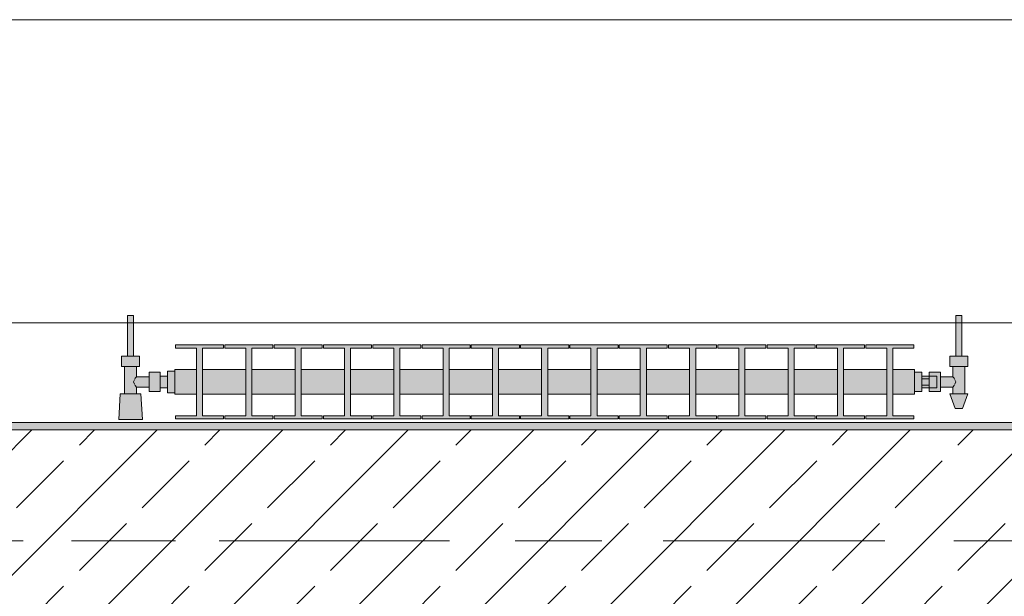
# Model space of a CAD drawing. Header units: metres. Extents: x -3.6 to 84.5, y -11 to 16.8.
# Tile 208 of 225: x 55.71 to 57.041, y 13.075 to 13.855. Entities that reach past the tile are written whole.
import ezdxf

# ---------------------------------------------------------------- set-up
doc = ezdxf.new("R2010")
doc.units = ezdxf.units.M
doc.header["$MEASUREMENT"] = 0
doc.linetypes.add('Achse', pattern=[0.2, 0.1, -0.05, 0, -0.05])
doc.linetypes.add('Strichlinie doppelt', pattern=[0.546806, 0.264583, -0.105833, 0.070556, -0.105833])
for name, color, linetype in [('451 - Universal.Achsen Raster', 7, 'Continuous'), ('604 - Struktur.Wand Aussen', 7, 'Continuous'), ('608 - Struktur.Träger', 7, 'Continuous'), ('801 - HKLSE.Heizung_ Klima_ Lüftung', 7, 'Continuous')]:
    doc.layers.add(name, color=color, linetype=linetype)

msp = doc.modelspace()

# ---------------------------------------------------------------- hatches: boundary and pattern name
at = {"layer": '608 - Struktur.Träger', "linetype": 'Continuous', "lineweight": 0, "true_color": 0x000000}
h = msp.add_hatch(dxfattribs=at)
h.set_pattern_fill('Beton__Stahlbeton_0001', color=18, style=0, pattern_type=2)
h.set_pattern_definition([(45, (0, 0), (-0.08485281, 0.08485281), []), (45, (-0.04243, 0.04243), (-0.08485281, 0.08485281), [0.09, -0.03])])
h.paths.add_polyline_path([(50.78, 13), (51.09, 13), (54.37, 13), (54.69, 13), (57.97, 13), (58.29, 13), (61.57, 13), (61.88, 13), (61.88, 13.3), (61.57, 13.3), (58.29, 13.3), (57.97, 13.3), (54.69, 13.3), (54.37, 13.3), (51.09, 13.3), (50.78, 13.3)])
h = msp.add_hatch(dxfattribs=at)
h.set_pattern_fill('Gips_0001', color=18, style=0, pattern_type=2)
h.set_pattern_definition([(45, (0, 0), (-0.01767767, 0.01767767), [0, -0.025])])
h.paths.add_polyline_path([(54.69, 13.3), (57.97, 13.3), (57.97, 13.31), (54.69, 13.31)])
at = {"layer": '801 - HKLSE.Heizung_ Klima_ Lüftung', "linetype": 'Continuous', "lineweight": 0, "true_color": 0x3a3a3a}
for points in [[(55.92, 13.3503), (55.92, 13.3797), (55.91, 13.3797), (55.91, 13.373), (55.9, 13.373), (55.9, 13.378), (55.885, 13.378), (55.885, 13.372), (55.868, 13.372), (55.868, 13.386), (55.872, 13.386), (55.872, 13.4), (55.864, 13.4), (55.864, 13.455), (55.856, 13.455), (55.856, 13.4), (55.848, 13.4), (55.848, 13.386), (55.852, 13.386), (55.852, 13.349), (55.846, 13.349), (55.844, 13.314), (55.876, 13.314), (55.874, 13.349), (55.868, 13.349), (55.868, 13.358), (55.885, 13.358), (55.885, 13.352), (55.9, 13.352), (55.9, 13.357), (55.91, 13.357), (55.91, 13.3503)], [(56.92, 13.352), (56.93, 13.352), (56.93, 13.357), (56.94, 13.357), (56.94, 13.352), (56.955, 13.352), (56.955, 13.358), (56.972, 13.358), (56.972, 13.349), (56.968, 13.349), (56.975, 13.329), (56.985, 13.329), (56.992, 13.349), (56.988, 13.349), (56.988, 13.386), (56.992, 13.386), (56.992, 13.4), (56.984, 13.4), (56.984, 13.455), (56.976, 13.455), (56.976, 13.4), (56.968, 13.4), (56.968, 13.386), (56.972, 13.386), (56.972, 13.372), (56.955, 13.372), (56.955, 13.378), (56.94, 13.378), (56.94, 13.373), (56.93, 13.373), (56.93, 13.378), (56.92, 13.378)], [(55.92, 13.3817), (55.92, 13.3483), (55.9492, 13.3483), (55.9492, 13.3192), (55.9208, 13.3192), (55.9208, 13.315), (55.9858, 13.315), (55.9858, 13.3192), (55.9575, 13.3192), (55.9575, 13.3483), (56.0158, 13.3483), (56.0158, 13.3192), (55.9875, 13.3192), (55.9875, 13.315), (56.0525, 13.315), (56.0525, 13.3192), (56.0242, 13.3192), (56.0242, 13.3483), (56.0825, 13.3483), (56.0825, 13.3192), (56.0542, 13.3192), (56.0542, 13.315), (56.1192, 13.315), (56.1192, 13.3192), (56.0908, 13.3192), (56.0908, 13.3483), (56.1492, 13.3483), (56.1492, 13.3192), (56.1208, 13.3192), (56.1208, 13.315), (56.1858, 13.315), (56.1858, 13.3192), (56.1575, 13.3192), (56.1575, 13.3483), (56.2158, 13.3483), (56.2158, 13.3192), (56.1875, 13.3192), (56.1875, 13.315), (56.2525, 13.315), (56.2525, 13.3192), (56.2242, 13.3192), (56.2242, 13.3483), (56.2825, 13.3483), (56.2825, 13.3192), (56.2542, 13.3192), (56.2542, 13.315), (56.3192, 13.315), (56.3192, 13.3192), (56.2908, 13.3192), (56.2908, 13.3483), (56.3492, 13.3483), (56.3492, 13.3192), (56.3208, 13.3192), (56.3208, 13.315), (56.3858, 13.315), (56.3858, 13.3192), (56.3575, 13.3192), (56.3575, 13.3483), (56.4158, 13.3483), (56.4158, 13.3192), (56.3875, 13.3192), (56.3875, 13.315), (56.4525, 13.315), (56.4525, 13.3192), (56.4242, 13.3192), (56.4242, 13.3483), (56.4825, 13.3483), (56.4825, 13.3192), (56.4542, 13.3192), (56.4542, 13.315), (56.5192, 13.315), (56.5192, 13.3192), (56.4908, 13.3192), (56.4908, 13.3483), (56.5492, 13.3483), (56.5492, 13.3192), (56.5208, 13.3192), (56.5208, 13.315), (56.5858, 13.315), (56.5858, 13.3192), (56.5575, 13.3192), (56.5575, 13.3483), (56.6158, 13.3483), (56.6158, 13.3192), (56.5875, 13.3192), (56.5875, 13.315), (56.6525, 13.315), (56.6525, 13.3192), (56.6242, 13.3192), (56.6242, 13.3483), (56.6825, 13.3483), (56.6825, 13.3192), (56.6542, 13.3192), (56.6542, 13.315), (56.7192, 13.315), (56.7192, 13.3192), (56.6908, 13.3192), (56.6908, 13.3483), (56.7492, 13.3483), (56.7492, 13.3192), (56.7208, 13.3192), (56.7208, 13.315), (56.7858, 13.315), (56.7858, 13.3192), (56.7575, 13.3192), (56.7575, 13.3483), (56.8158, 13.3483), (56.8158, 13.3192), (56.7875, 13.3192), (56.7875, 13.315), (56.8525, 13.315), (56.8525, 13.3192), (56.8242, 13.3192), (56.8242, 13.3483), (56.8825, 13.3483), (56.8825, 13.3192), (56.8542, 13.3192), (56.8542, 13.315), (56.9192, 13.315), (56.9192, 13.3192), (56.8908, 13.3192), (56.8908, 13.3483), (56.92, 13.3483), (56.92, 13.3817), (56.8908, 13.3817), (56.8908, 13.4108), (56.9192, 13.4108), (56.9192, 13.415), (56.8542, 13.415), (56.8542, 13.4108), (56.8825, 13.4108), (56.8825, 13.3817), (56.8242, 13.3817), (56.8242, 13.4108), (56.8525, 13.4108), (56.8525, 13.415), (56.7875, 13.415), (56.7875, 13.4108), (56.8158, 13.4108), (56.8158, 13.3817), (56.7575, 13.3817), (56.7575, 13.4108), (56.7858, 13.4108), (56.7858, 13.415), (56.7208, 13.415), (56.7208, 13.4108), (56.7492, 13.4108), (56.7492, 13.3817), (56.6908, 13.3817), (56.6908, 13.4108), (56.7192, 13.4108), (56.7192, 13.415), (56.6542, 13.415), (56.6542, 13.4108), (56.6825, 13.4108), (56.6825, 13.3817), (56.6242, 13.3817), (56.6242, 13.4108), (56.6525, 13.4108), (56.6525, 13.415), (56.5875, 13.415), (56.5875, 13.4108), (56.6158, 13.4108), (56.6158, 13.3817), (56.5575, 13.3817), (56.5575, 13.4108), (56.5858, 13.4108), (56.5858, 13.415), (56.5208, 13.415), (56.5208, 13.4108), (56.5492, 13.4108), (56.5492, 13.3817), (56.4908, 13.3817), (56.4908, 13.4108), (56.5192, 13.4108), (56.5192, 13.415), (56.4542, 13.415), (56.4542, 13.4108), (56.4825, 13.4108), (56.4825, 13.3817), (56.4242, 13.3817), (56.4242, 13.4108), (56.4525, 13.4108), (56.4525, 13.415), (56.3875, 13.415), (56.3875, 13.4108), (56.4158, 13.4108), (56.4158, 13.3817), (56.3575, 13.3817), (56.3575, 13.4108), (56.3858, 13.4108), (56.3858, 13.415), (56.3208, 13.415), (56.3208, 13.4108), (56.3492, 13.4108), (56.3492, 13.3817), (56.2908, 13.3817), (56.2908, 13.4108), (56.3192, 13.4108), (56.3192, 13.415), (56.2542, 13.415), (56.2542, 13.4108), (56.2825, 13.4108), (56.2825, 13.3817), (56.2242, 13.3817), (56.2242, 13.4108), (56.2525, 13.4108), (56.2525, 13.415), (56.1875, 13.415), (56.1875, 13.4108), (56.2158, 13.4108), (56.2158, 13.3817), (56.1575, 13.3817), (56.1575, 13.4108), (56.1858, 13.4108), (56.1858, 13.415), (56.1208, 13.415), (56.1208, 13.4108), (56.1492, 13.4108), (56.1492, 13.3817), (56.0908, 13.3817), (56.0908, 13.4108), (56.1192, 13.4108), (56.1192, 13.415), (56.0542, 13.415), (56.0542, 13.4108), (56.0825, 13.4108), (56.0825, 13.3817), (56.0242, 13.3817), (56.0242, 13.4108), (56.0525, 13.4108), (56.0525, 13.415), (55.9875, 13.415), (55.9875, 13.4108), (56.0158, 13.4108), (56.0158, 13.3817), (55.9575, 13.3817), (55.9575, 13.4108), (55.9858, 13.4108), (55.9858, 13.415), (55.9208, 13.415), (55.9208, 13.4108), (55.9492, 13.4108), (55.9492, 13.3817)]]:
    msp.add_hatch(color=250, dxfattribs=at).paths.add_polyline_path(points)

# ---------------------------------------------------------------- linework, layer by layer
at = {"layer": '451 - Universal.Achsen Raster', "color": 160, "linetype": 'Strichlinie doppelt', "lineweight": 9, "true_color": 0x3232ff}
msp.add_line((64.935, 13.15), (-3.175, 13.15), dxfattribs=at)
at = {"layer": '604 - Struktur.Wand Aussen', "color": 7, "linetype": 'Continuous', "lineweight": 13}
for p, q in [((57.55, 13.855), (55.15, 13.855)), ((55.15, 13.445), (57.55, 13.445))]:
    msp.add_line(p, q, dxfattribs=at)
at = {"layer": '608 - Struktur.Träger', "color": 7, "linetype": 'Continuous', "lineweight": 13}
for p, q in [((50.78, 13.31), (61.88, 13.31)), ((57.97, 13.3), (54.69, 13.3))]:
    msp.add_line(p, q, dxfattribs=at)
at = {"layer": '608 - Struktur.Träger', "color": 7, "linetype": 'Continuous', "lineweight": 5}
msp.add_line((57.97, 13.31), (54.69, 13.31), dxfattribs=at)
at = {"layer": '608 - Struktur.Träger', "color": 7, "linetype": 'Achse', "lineweight": 9}
msp.add_line((50.78, 13.15), (61.88, 13.15), dxfattribs=at)
at = {"layer": '801 - HKLSE.Heizung_ Klima_ Lüftung', "color": 7, "linetype": 'Continuous', "lineweight": 5, "true_color": 0xebebeb}
for p, q in [((55.8572, 13.455), (55.856, 13.455)), ((55.856, 13.455), (55.856, 13.4)), ((55.86, 13.455), (55.8572, 13.455)), ((55.8628, 13.455), (55.86, 13.455)), ((55.864, 13.455), (55.8628, 13.455)), ((55.864, 13.455), (55.864, 13.4)), ((56.976, 13.455), (56.9772, 13.455)), ((56.976, 13.455), (56.976, 13.4)), ((56.9772, 13.455), (56.98, 13.455)), ((56.98, 13.455), (56.9828, 13.455)), ((56.9828, 13.455), (56.984, 13.455)), ((56.984, 13.455), (56.984, 13.4)), ((55.9208, 13.415), (55.9208, 13.4108)), ((55.9858, 13.415), (55.9208, 13.415)), ((55.9208, 13.415), (55.9208, 13.4108)), ((55.9208, 13.4108), (55.9492, 13.4108)), ((55.9492, 13.4108), (55.9492, 13.3192)), ((55.9575, 13.3192), (55.9575, 13.4108)), ((55.9575, 13.4108), (55.9858, 13.4108)), ((55.9858, 13.4108), (55.9858, 13.415)), ((55.9875, 13.415), (55.9875, 13.4108)), ((56.0525, 13.415), (55.9875, 13.415)), ((55.9875, 13.415), (55.9875, 13.4108)), ((55.9875, 13.4108), (56.0158, 13.4108)), ((56.0158, 13.4108), (56.0158, 13.3192)), ((56.0242, 13.3192), (56.0242, 13.4108)), ((56.0242, 13.4108), (56.0525, 13.4108)), ((56.0525, 13.4108), (56.0525, 13.415)), ((56.0525, 13.4108), (56.0525, 13.415)), ((56.1192, 13.415), (56.0542, 13.415)), ((56.0542, 13.415), (56.0542, 13.4108)), ((56.0542, 13.4108), (56.0825, 13.4108)), ((56.0825, 13.4108), (56.0825, 13.3192)), ((56.0908, 13.3192), (56.0908, 13.4108)), ((56.0908, 13.4108), (56.1192, 13.4108)), ((56.1192, 13.4108), (56.1192, 13.415)), ((56.1192, 13.4108), (56.1192, 13.415)), ((56.1858, 13.415), (56.1208, 13.415)), ((56.1208, 13.415), (56.1208, 13.4108)), ((56.1208, 13.4108), (56.1492, 13.4108)), ((56.1492, 13.4108), (56.1492, 13.3192)), ((56.1575, 13.3192), (56.1575, 13.4108)), ((56.1575, 13.4108), (56.1858, 13.4108)), ((56.1858, 13.4108), (56.1858, 13.415)), ((56.1875, 13.415), (56.1875, 13.4108)), ((56.2525, 13.415), (56.1875, 13.415)), ((56.1875, 13.415), (56.1875, 13.4108)), ((56.1875, 13.4108), (56.2158, 13.4108)), ((56.2158, 13.4108), (56.2158, 13.3192)), ((56.2242, 13.3192), (56.2242, 13.4108)), ((56.2242, 13.4108), (56.2525, 13.4108)), ((56.2525, 13.4108), (56.2525, 13.415)), ((56.2525, 13.4108), (56.2525, 13.415)), ((56.3192, 13.415), (56.2542, 13.415)), ((56.2542, 13.415), (56.2542, 13.4108)), ((56.2542, 13.4108), (56.2825, 13.4108)), ((56.2825, 13.4108), (56.2825, 13.3192)), ((56.2908, 13.3192), (56.2908, 13.4108)), ((56.2908, 13.4108), (56.3192, 13.4108)), ((56.3192, 13.4108), (56.3192, 13.415)), ((56.3208, 13.415), (56.3208, 13.4108)), ((56.3858, 13.415), (56.3208, 13.415)), ((56.3208, 13.415), (56.3208, 13.4108)), ((56.3208, 13.4108), (56.3492, 13.4108)), ((56.3492, 13.4108), (56.3492, 13.3192)), ((56.3575, 13.3192), (56.3575, 13.4108)), ((56.3575, 13.4108), (56.3858, 13.4108)), ((56.3858, 13.4108), (56.3858, 13.415)), ((56.4525, 13.415), (56.3875, 13.415)), ((56.3875, 13.415), (56.3875, 13.4108)), ((56.3875, 13.4108), (56.4158, 13.4108)), ((56.4158, 13.4108), (56.4158, 13.3192)), ((56.4242, 13.3192), (56.4242, 13.4108)), ((56.4242, 13.4108), (56.4525, 13.4108)), ((56.4525, 13.4108), (56.4525, 13.415)), ((56.4525, 13.4108), (56.4525, 13.415)), ((56.5192, 13.415), (56.4542, 13.415)), ((56.4542, 13.415), (56.4542, 13.4108)), ((56.4542, 13.4108), (56.4825, 13.4108)), ((56.4825, 13.4108), (56.4825, 13.3192)), ((56.4908, 13.3192), (56.4908, 13.4108)), ((56.4908, 13.4108), (56.5192, 13.4108)), ((56.5192, 13.4108), (56.5192, 13.415)), ((56.5192, 13.4108), (56.5192, 13.415)), ((56.5208, 13.415), (56.5208, 13.4108)), ((56.5858, 13.415), (56.5208, 13.415)), ((56.5208, 13.415), (56.5208, 13.4108)), ((56.5208, 13.4108), (56.5492, 13.4108)), ((56.5492, 13.4108), (56.5492, 13.3192)), ((56.5575, 13.3192), (56.5575, 13.4108)), ((56.5575, 13.4108), (56.5858, 13.4108)), ((56.5858, 13.4108), (56.5858, 13.415)), ((56.6525, 13.415), (56.5875, 13.415)), ((56.5875, 13.415), (56.5875, 13.4108)), ((56.5875, 13.4108), (56.6158, 13.4108)), ((56.6158, 13.4108), (56.6158, 13.3192)), ((56.6242, 13.3192), (56.6242, 13.4108)), ((56.6242, 13.4108), (56.6525, 13.4108)), ((56.6525, 13.4108), (56.6525, 13.415)), ((56.7192, 13.415), (56.6542, 13.415)), ((56.6542, 13.415), (56.6542, 13.4108)), ((56.6542, 13.4108), (56.6825, 13.4108)), ((56.6825, 13.4108), (56.6825, 13.3192)), ((56.6908, 13.3192), (56.6908, 13.4108)), ((56.6908, 13.4108), (56.7192, 13.4108)), ((56.7192, 13.4108), (56.7192, 13.415)), ((56.7192, 13.4108), (56.7192, 13.415)), ((56.7208, 13.415), (56.7208, 13.4108)), ((56.7858, 13.415), (56.7208, 13.415)), ((56.7208, 13.415), (56.7208, 13.4108)), ((56.7208, 13.4108), (56.7492, 13.4108)), ((56.7492, 13.4108), (56.7492, 13.3192)), ((56.7575, 13.3192), (56.7575, 13.4108)), ((56.7575, 13.4108), (56.7858, 13.4108)), ((56.7858, 13.4108), (56.7858, 13.415)), ((56.7875, 13.415), (56.7875, 13.4108)), ((56.8525, 13.415), (56.7875, 13.415)), ((56.7875, 13.415), (56.7875, 13.4108)), ((56.7875, 13.4108), (56.8158, 13.4108)), ((56.8158, 13.4108), (56.8158, 13.3192)), ((56.8242, 13.3192), (56.8242, 13.4108)), ((56.8242, 13.4108), (56.8525, 13.4108)), ((56.8525, 13.4108), (56.8525, 13.415)), ((56.8525, 13.4108), (56.8525, 13.415)), ((56.8542, 13.415), (56.8542, 13.4108)), ((56.9192, 13.415), (56.8542, 13.415)), ((56.8542, 13.415), (56.8542, 13.4108)), ((56.8542, 13.4108), (56.8825, 13.4108)), ((56.8825, 13.4108), (56.8825, 13.3192)), ((56.8908, 13.3192), (56.8908, 13.4108)), ((56.8908, 13.4108), (56.9192, 13.4108)), ((56.9192, 13.4108), (56.9192, 13.415)), ((55.854, 13.4), (55.848, 13.4)), ((55.848, 13.4), (55.848, 13.386)), ((55.866, 13.4), (55.854, 13.4)), ((55.8572, 13.4), (55.856, 13.4)), ((55.86, 13.4), (55.8572, 13.4)), ((55.8628, 13.4), (55.86, 13.4)), ((55.864, 13.4), (55.8628, 13.4)), ((55.872, 13.4), (55.866, 13.4)), ((55.872, 13.4), (55.872, 13.386)), ((56.968, 13.4), (56.974, 13.4)), ((56.968, 13.4), (56.968, 13.386)), ((56.974, 13.4), (56.986, 13.4)), ((56.976, 13.4), (56.9772, 13.4)), ((56.9772, 13.4), (56.98, 13.4)), ((56.98, 13.4), (56.9828, 13.4)), ((56.9828, 13.4), (56.984, 13.4)), ((56.986, 13.4), (56.992, 13.4)), ((56.992, 13.4), (56.992, 13.386)), ((55.854, 13.386), (55.848, 13.386)), ((55.852, 13.386), (55.852, 13.349)), ((55.866, 13.386), (55.854, 13.386)), ((55.872, 13.386), (55.866, 13.386)), ((55.868, 13.386), (55.868, 13.372)), ((55.91, 13.3797), (55.91, 13.365)), ((55.91, 13.3797), (55.92, 13.3797)), ((55.91, 13.3797), (55.91, 13.365)), ((55.91, 13.3797), (55.92, 13.3797)), ((55.92, 13.3817), (55.92, 13.3768)), ((55.92, 13.3817), (55.9492, 13.3817)), ((55.9575, 13.3817), (56.0158, 13.3817)), ((56.0242, 13.3817), (56.0825, 13.3817)), ((56.0908, 13.3817), (56.1492, 13.3817)), ((56.1575, 13.3817), (56.2158, 13.3817)), ((56.2242, 13.3817), (56.2825, 13.3817)), ((56.2908, 13.3817), (56.3492, 13.3817)), ((56.3575, 13.3817), (56.4158, 13.3817)), ((56.4242, 13.3817), (56.4825, 13.3817)), ((56.4908, 13.3817), (56.5492, 13.3817)), ((56.5575, 13.3817), (56.6158, 13.3817)), ((56.6242, 13.3817), (56.6825, 13.3817)), ((56.6908, 13.3817), (56.7492, 13.3817)), ((56.7575, 13.3817), (56.8158, 13.3817)), ((56.8242, 13.3817), (56.8825, 13.3817)), ((56.8908, 13.3817), (56.92, 13.3817)), ((56.92, 13.3817), (56.92, 13.3768)), ((56.968, 13.386), (56.974, 13.386)), ((56.972, 13.386), (56.972, 13.372)), ((56.974, 13.386), (56.986, 13.386)), ((56.986, 13.386), (56.992, 13.386)), ((56.988, 13.386), (56.988, 13.349)), ((55.8653, 13.3679), (55.8639, 13.365)), ((55.8663, 13.3699), (55.8658, 13.3689)), ((55.868, 13.372), (55.8663, 13.3699)), ((55.868, 13.372), (55.885, 13.372)), ((55.885, 13.378), (55.885, 13.3715)), ((55.885, 13.378), (55.9, 13.378)), ((55.885, 13.3715), (55.885, 13.3585)), ((55.9, 13.378), (55.9, 13.3715)), ((55.9, 13.373), (55.91, 13.373)), ((55.9, 13.3715), (55.9, 13.3585)), ((55.91, 13.373), (55.91, 13.3707)), ((55.91, 13.3707), (55.91, 13.365)), ((55.92, 13.3768), (55.92, 13.365)), ((56.92, 13.378), (56.93, 13.378)), ((56.92, 13.3768), (56.92, 13.365)), ((56.93, 13.378), (56.93, 13.365)), ((56.94, 13.373), (56.93, 13.373)), ((56.93, 13.3693), (56.94, 13.3693)), ((56.94, 13.373), (56.94, 13.378)), ((56.94, 13.378), (56.94, 13.3715)), ((56.955, 13.378), (56.94, 13.378)), ((56.94, 13.373), (56.94, 13.3707)), ((56.94, 13.373), (56.95, 13.373)), ((56.94, 13.373), (56.94, 13.3707)), ((56.94, 13.3715), (56.94, 13.3693)), ((56.94, 13.3707), (56.94, 13.365)), ((56.94, 13.3707), (56.94, 13.3693)), ((56.94, 13.3693), (56.94, 13.365)), ((56.95, 13.373), (56.95, 13.3707)), ((56.95, 13.3707), (56.95, 13.365)), ((56.955, 13.378), (56.955, 13.3715)), ((56.972, 13.372), (56.955, 13.372)), ((56.955, 13.3715), (56.955, 13.3585)), ((56.972, 13.372), (56.9737, 13.3699)), ((56.9737, 13.3699), (56.9742, 13.3689)), ((56.9747, 13.3679), (56.9761, 13.365)), ((55.8639, 13.365), (55.8653, 13.3621)), ((55.8658, 13.3611), (55.8663, 13.3601)), ((55.8663, 13.3601), (55.868, 13.358)), ((55.868, 13.358), (55.868, 13.349)), ((55.868, 13.358), (55.885, 13.358)), ((55.885, 13.3585), (55.885, 13.352)), ((55.9, 13.3585), (55.9, 13.352)), ((55.9, 13.357), (55.91, 13.357)), ((55.91, 13.365), (55.91, 13.3503)), ((55.91, 13.365), (55.91, 13.3503)), ((55.91, 13.365), (55.91, 13.3593)), ((55.91, 13.3593), (55.91, 13.357)), ((55.92, 13.365), (55.92, 13.3532)), ((55.92, 13.3532), (55.92, 13.3483)), ((56.92, 13.365), (56.92, 13.3532)), ((56.92, 13.3532), (56.92, 13.3483)), ((56.93, 13.365), (56.93, 13.352)), ((56.93, 13.3607), (56.94, 13.3607)), ((56.94, 13.357), (56.93, 13.357)), ((56.94, 13.365), (56.94, 13.3607)), ((56.94, 13.365), (56.94, 13.3593)), ((56.94, 13.3607), (56.94, 13.3585)), ((56.94, 13.3607), (56.94, 13.3593)), ((56.94, 13.3593), (56.94, 13.357)), ((56.94, 13.3593), (56.94, 13.357)), ((56.94, 13.3585), (56.94, 13.352)), ((56.94, 13.357), (56.95, 13.357)), ((56.94, 13.352), (56.94, 13.357)), ((56.95, 13.365), (56.95, 13.3593)), ((56.95, 13.3593), (56.95, 13.357)), ((56.955, 13.3585), (56.955, 13.352)), ((56.972, 13.358), (56.955, 13.358)), ((56.9737, 13.3601), (56.972, 13.358)), ((56.972, 13.358), (56.972, 13.349)), ((56.9742, 13.3611), (56.9737, 13.3601)), ((56.9761, 13.365), (56.9747, 13.3621)), ((55.846, 13.349), (55.844, 13.314)), ((55.8501, 13.349), (55.846, 13.349)), ((55.86, 13.349), (55.8501, 13.349)), ((55.8699, 13.349), (55.86, 13.349)), ((55.874, 13.349), (55.8699, 13.349)), ((55.874, 13.349), (55.876, 13.314)), ((55.885, 13.352), (55.9, 13.352)), ((55.91, 13.3503), (55.92, 13.3503)), ((55.91, 13.3503), (55.92, 13.3503)), ((55.91, 13.3503), (55.92, 13.3503)), ((55.91, 13.3503), (55.92, 13.3503)), ((55.92, 13.3483), (55.9492, 13.3483)), ((55.9575, 13.3483), (56.0158, 13.3483)), ((56.0242, 13.3483), (56.0825, 13.3483)), ((56.0908, 13.3483), (56.1492, 13.3483)), ((56.1575, 13.3483), (56.2158, 13.3483)), ((56.2242, 13.3483), (56.2825, 13.3483)), ((56.2908, 13.3483), (56.3492, 13.3483)), ((56.3575, 13.3483), (56.4158, 13.3483)), ((56.4242, 13.3483), (56.4825, 13.3483)), ((56.4908, 13.3483), (56.5492, 13.3483)), ((56.5575, 13.3483), (56.6158, 13.3483)), ((56.6242, 13.3483), (56.6825, 13.3483)), ((56.6908, 13.3483), (56.7492, 13.3483)), ((56.7575, 13.3483), (56.8158, 13.3483)), ((56.8242, 13.3483), (56.8825, 13.3483)), ((56.8908, 13.3483), (56.92, 13.3483)), ((56.92, 13.352), (56.93, 13.352)), ((56.92, 13.352), (56.93, 13.352)), ((56.92, 13.352), (56.93, 13.352)), ((56.92, 13.352), (56.93, 13.352)), ((56.955, 13.352), (56.94, 13.352)), ((56.968, 13.349), (56.9715, 13.349)), ((56.968, 13.349), (56.975, 13.329)), ((56.9715, 13.349), (56.98, 13.349)), ((56.98, 13.349), (56.9885, 13.349)), ((56.992, 13.349), (56.985, 13.329)), ((56.9885, 13.349), (56.992, 13.349)), ((56.975, 13.329), (56.9765, 13.329)), ((56.9765, 13.329), (56.98, 13.329)), ((56.98, 13.329), (56.9835, 13.329)), ((56.9835, 13.329), (56.985, 13.329)), ((55.8487, 13.314), (55.844, 13.314)), ((55.844, 13.314), (55.8487, 13.314)), ((55.86, 13.314), (55.8487, 13.314)), ((55.8487, 13.314), (55.86, 13.314)), ((55.8713, 13.314), (55.86, 13.314)), ((55.86, 13.314), (55.8713, 13.314)), ((55.8713, 13.314), (55.876, 13.314)), ((55.876, 13.314), (55.8713, 13.314)), ((55.9208, 13.3192), (55.9208, 13.315)), ((55.9492, 13.3192), (55.9208, 13.3192)), ((55.9208, 13.3192), (55.9208, 13.315)), ((55.9208, 13.315), (55.9858, 13.315)), ((55.9208, 13.315), (55.9858, 13.315)), ((55.9858, 13.3192), (55.9575, 13.3192)), ((55.9858, 13.315), (55.9858, 13.3192)), ((55.9875, 13.3192), (55.9875, 13.315)), ((56.0158, 13.3192), (55.9875, 13.3192)), ((55.9875, 13.3192), (55.9875, 13.315)), ((55.9875, 13.315), (56.0525, 13.315)), ((55.9875, 13.315), (56.0525, 13.315)), ((56.0525, 13.3192), (56.0242, 13.3192)), ((56.0525, 13.315), (56.0525, 13.3192)), ((56.0525, 13.315), (56.0525, 13.3192)), ((56.0825, 13.3192), (56.0542, 13.3192)), ((56.0542, 13.3192), (56.0542, 13.315)), ((56.0542, 13.315), (56.1192, 13.315)), ((56.0542, 13.315), (56.1192, 13.315)), ((56.1192, 13.3192), (56.0908, 13.3192)), ((56.1192, 13.315), (56.1192, 13.3192)), ((56.1192, 13.315), (56.1192, 13.3192)), ((56.1492, 13.3192), (56.1208, 13.3192)), ((56.1208, 13.3192), (56.1208, 13.315)), ((56.1208, 13.315), (56.1858, 13.315)), ((56.1208, 13.315), (56.1858, 13.315)), ((56.1858, 13.3192), (56.1575, 13.3192)), ((56.1858, 13.315), (56.1858, 13.3192)), ((56.1875, 13.3192), (56.1875, 13.315)), ((56.2158, 13.3192), (56.1875, 13.3192)), ((56.1875, 13.3192), (56.1875, 13.315)), ((56.1875, 13.315), (56.2525, 13.315)), ((56.1875, 13.315), (56.2525, 13.315)), ((56.2525, 13.3192), (56.2242, 13.3192)), ((56.2525, 13.315), (56.2525, 13.3192)), ((56.2525, 13.315), (56.2525, 13.3192)), ((56.2825, 13.3192), (56.2542, 13.3192)), ((56.2542, 13.3192), (56.2542, 13.315)), ((56.2542, 13.315), (56.3192, 13.315)), ((56.2542, 13.315), (56.3192, 13.315)), ((56.3192, 13.3192), (56.2908, 13.3192)), ((56.3192, 13.315), (56.3192, 13.3192)), ((56.3208, 13.3192), (56.3208, 13.315)), ((56.3492, 13.3192), (56.3208, 13.3192)), ((56.3208, 13.3192), (56.3208, 13.315)), ((56.3208, 13.315), (56.3858, 13.315)), ((56.3208, 13.315), (56.3858, 13.315)), ((56.3858, 13.3192), (56.3575, 13.3192)), ((56.3858, 13.315), (56.3858, 13.3192)), ((56.4158, 13.3192), (56.3875, 13.3192)), ((56.3875, 13.3192), (56.3875, 13.315)), ((56.3875, 13.315), (56.4525, 13.315)), ((56.3875, 13.315), (56.4525, 13.315)), ((56.4525, 13.3192), (56.4242, 13.3192)), ((56.4525, 13.315), (56.4525, 13.3192)), ((56.4525, 13.315), (56.4525, 13.3192)), ((56.4825, 13.3192), (56.4542, 13.3192)), ((56.4542, 13.3192), (56.4542, 13.315)), ((56.4542, 13.315), (56.5192, 13.315)), ((56.4542, 13.315), (56.5192, 13.315)), ((56.5192, 13.3192), (56.4908, 13.3192)), ((56.5192, 13.315), (56.5192, 13.3192)), ((56.5192, 13.315), (56.5192, 13.3192)), ((56.5208, 13.3192), (56.5208, 13.315)), ((56.5492, 13.3192), (56.5208, 13.3192)), ((56.5208, 13.3192), (56.5208, 13.315)), ((56.5208, 13.315), (56.5858, 13.315)), ((56.5208, 13.315), (56.5858, 13.315)), ((56.5858, 13.3192), (56.5575, 13.3192)), ((56.5858, 13.315), (56.5858, 13.3192)), ((56.6158, 13.3192), (56.5875, 13.3192)), ((56.5875, 13.3192), (56.5875, 13.315)), ((56.5875, 13.315), (56.6525, 13.315)), ((56.5875, 13.315), (56.6525, 13.315)), ((56.6525, 13.3192), (56.6242, 13.3192)), ((56.6525, 13.315), (56.6525, 13.3192)), ((56.6825, 13.3192), (56.6542, 13.3192)), ((56.6542, 13.3192), (56.6542, 13.315)), ((56.6542, 13.315), (56.7192, 13.315)), ((56.6542, 13.315), (56.7192, 13.315)), ((56.7192, 13.3192), (56.6908, 13.3192)), ((56.7192, 13.315), (56.7192, 13.3192)), ((56.7192, 13.315), (56.7192, 13.3192)), ((56.7208, 13.3192), (56.7208, 13.315)), ((56.7492, 13.3192), (56.7208, 13.3192)), ((56.7208, 13.3192), (56.7208, 13.315)), ((56.7208, 13.315), (56.7858, 13.315)), ((56.7208, 13.315), (56.7858, 13.315)), ((56.7858, 13.3192), (56.7575, 13.3192)), ((56.7858, 13.315), (56.7858, 13.3192)), ((56.7875, 13.3192), (56.7875, 13.315)), ((56.8158, 13.3192), (56.7875, 13.3192)), ((56.7875, 13.3192), (56.7875, 13.315)), ((56.7875, 13.315), (56.8525, 13.315)), ((56.7875, 13.315), (56.8525, 13.315)), ((56.8525, 13.3192), (56.8242, 13.3192)), ((56.8525, 13.315), (56.8525, 13.3192)), ((56.8525, 13.315), (56.8525, 13.3192)), ((56.8542, 13.3192), (56.8542, 13.315)), ((56.8825, 13.3192), (56.8542, 13.3192)), ((56.8542, 13.3192), (56.8542, 13.315)), ((56.8542, 13.315), (56.9192, 13.315)), ((56.8542, 13.315), (56.9192, 13.315)), ((56.9192, 13.3192), (56.8908, 13.3192)), ((56.9192, 13.315), (56.9192, 13.3192))]:
    msp.add_line(p, q, dxfattribs=at)

doc.saveas('drawing.dxf')
